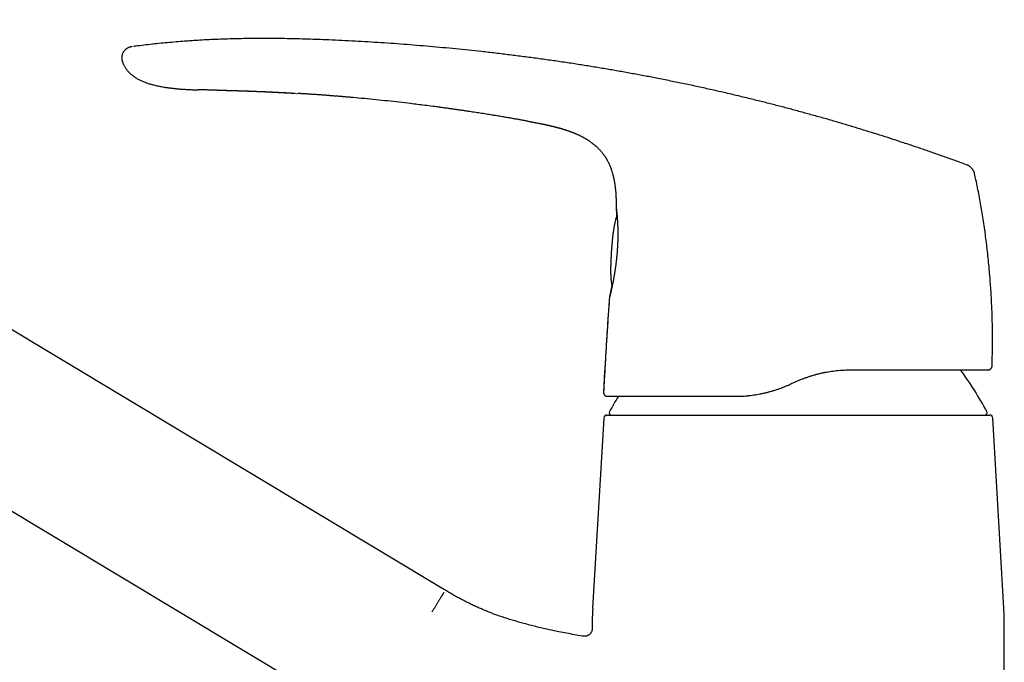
# Model space of a CAD drawing. Header units: millimetres. Extents: x 8 to 763, y 12 to 560.
# Tile 3 of 24: x 154 to 281, y 460 to 542. Entities that reach past the tile are written whole.
import ezdxf

# ---------------------------------------------------------------- set-up
doc = ezdxf.new("R2010")
doc.units = ezdxf.units.MM

msp = doc.modelspace()

# ---------------------------------------------------------------- linework, layer by layer
at = {"color": 7, "linetype": 'Continuous', "lineweight": 30}
for p, q in [((208.89, 468.94), (86.84, 542.28)), ((167.49, 536.78), (167.49, 536.78)), ((219.53, 529.23), (219.51, 529.23)), ((76.54, 525.14), (227.39, 434.49)), ((276.11, 523.58), (276.11, 523.58)), ((277.06, 522.5), (277.06, 522.5)), ((230.96, 518.04), (230.96, 518.03)), ((279.29, 497.7), (279.29, 497.7)), ((229.48, 497.02), (229.34, 494.35)), ((278.8, 497.22), (278.81, 497.22)), ((253.44, 495.41), (253.9, 495.63)), ((229.36, 491.03), (227.94, 466.56)), ((280.81, 466.56), (279.4, 491.03)), ((227.88, 464.26), (227.88, 463.94)), ((227.88, 463.94), (227.88, 463.94)), ((280.88, 427.31), (280.88, 464.26)), ((226.72, 462.95), (226.71, 462.95)), ((226.71, 462.95), (226.72, 462.95))]:
    msp.add_line(p, q, dxfattribs=at)
at = {"color": 7, "linetype": 'Continuous', "lineweight": 30, "flags": 128}
msp.add_lwpolyline([(179.66, 533.21), (179.65, 533.21), (179.48, 533.22), (179.31, 533.22), (179.14, 533.22), (178.98, 533.23), (178.8, 533.23), (178.62, 533.23), (178.46, 533.23), (178.3, 533.24), (178.16, 533.24), (178.02, 533.24), (177.89, 533.24), (177.78, 533.24), (177.67, 533.25), (177.58, 533.25), (177.5, 533.25), (177.42, 533.25), (177.36, 533.25), (177.31, 533.25), (177.27, 533.25), (177.25, 533.25), (177.23, 533.25), (177.23, 533.25), (177.23, 533.25), (177.23, 533.25), (177.23, 533.25), (177.23, 533.25), (177.22, 533.25), (177.22, 533.25), (177.22, 533.25), (177.22, 533.25), (177.22, 533.25), (177.22, 533.25), (177.22, 533.25), (177.22, 533.25), (177.22, 533.25), (177.22, 533.25), (177.22, 533.25), (177.22, 533.25), (177.22, 533.25), (177.22, 533.25), (177.22, 533.25)], dxfattribs=at)
at = {"color": 7, "linetype": 'Continuous', "lineweight": 30}
for centre, radius, start, end in [((234.74, 467.92), 50, 28.6049, 35.8798), ((229.84, 494.32), 0.5, 176.8654, 269.999), ((274.01, 467.92), 50, 148.7959, 151.3951), ((229.76, 491.01), 0.4, 90, 176.6981), ((230.38, 491.71), 0.3, 151.3951, 270), ((278.38, 491.71), 0.3, 270, 28.6049), ((279, 491.01), 0.4, 3.3019, 90), ((267.88, 464.26), 40, 176.6981, 180), ((240.88, 464.26), 40, 0, 3.3019)]:
    msp.add_arc(centre, radius, start, end, dxfattribs=at)
for points, knots in [([(176.44, 539.57), (176.21, 539.55), (175.61, 539.51), (174.64, 539.44), (173.53, 539.34), (172.43, 539.24), (171.33, 539.13), (170.23, 539), (169.42, 538.9), (168.97, 538.84), (168.89, 538.83)], [0, 0, 0, 0, 0.0927414, 0.2388203, 0.3847235, 0.5304888, 0.6761539, 0.821756, 0.9673325, 1, 1, 1, 1]), ([(186.08, 539.86), (185.76, 539.86), (185.05, 539.86), (183.94, 539.85), (182.76, 539.84), (181.58, 539.81), (180.39, 539.77), (179.21, 539.73), (178.03, 539.67), (177.11, 539.62), (176.58, 539.58), (176.44, 539.57)], [0, 0, 0, 0, 0.098183, 0.221124, 0.344032, 0.466903, 0.589736, 0.712527, 0.835278, 0.957988, 1, 1, 1, 1]), ([(276.11, 523.58), (275.83, 523.68), (275.07, 523.96), (273.82, 524.41), (272.36, 524.93), (270.9, 525.44), (269.43, 525.94), (267.99, 526.42), (266.58, 526.88), (265.2, 527.33), (263.82, 527.76), (262.43, 528.19), (260.99, 528.62), (259.5, 529.07), (257.95, 529.52), (256.4, 529.95), (254.85, 530.38), (253.3, 530.8), (251.74, 531.21), (250.19, 531.61), (248.56, 532.01), (246.86, 532.43), (245.08, 532.85), (243.29, 533.25), (241.51, 533.65), (239.72, 534.03), (237.94, 534.39), (236.2, 534.74), (234.51, 535.07), (232.87, 535.37), (231.22, 535.67), (229.58, 535.95), (227.93, 536.22), (226.23, 536.5), (224.48, 536.77), (222.68, 537.03), (220.88, 537.28), (219.07, 537.52), (217.26, 537.75), (215.45, 537.97), (213.69, 538.17), (211.98, 538.36), (210.32, 538.52), (208.65, 538.68), (206.99, 538.83), (205.32, 538.97), (203.65, 539.1), (201.98, 539.23), (200.31, 539.34), (198.63, 539.44), (196.96, 539.54), (195.28, 539.62), (193.72, 539.69), (192.28, 539.74), (190.96, 539.78), (189.64, 539.82), (188.32, 539.84), (187.13, 539.86), (186.38, 539.86), (186.08, 539.86)], [0, 0, 0, 0, 0.009553, 0.02646, 0.04334, 0.060195, 0.077024, 0.093829, 0.109652, 0.125456, 0.14124, 0.157006, 0.172754, 0.19031, 0.207846, 0.225362, 0.242861, 0.260342, 0.277807, 0.295257, 0.312693, 0.332603, 0.352497, 0.372377, 0.392243, 0.412098, 0.431943, 0.451778, 0.469954, 0.488124, 0.50629, 0.524452, 0.542612, 0.560769, 0.580576, 0.600383, 0.620192, 0.640002, 0.659816, 0.679634, 0.699457, 0.717634, 0.735817, 0.754007, 0.772205, 0.790411, 0.808626, 0.826853, 0.845092, 0.863342, 0.881603, 0.899873, 0.918149, 0.932512, 0.946877, 0.961241, 0.975605, 0.989967, 1, 1, 1, 1]), ([(168.69, 538.81), (168.67, 538.8), (168.61, 538.79), (168.51, 538.78), (168.41, 538.75), (168.31, 538.72), (168.2, 538.67), (168.1, 538.62), (168, 538.55), (167.9, 538.48), (167.81, 538.39), (167.72, 538.3), (167.64, 538.2), (167.58, 538.1), (167.52, 538), (167.47, 537.89), (167.43, 537.78), (167.4, 537.67), (167.38, 537.55), (167.37, 537.44), (167.37, 537.33), (167.37, 537.22), (167.39, 537.1), (167.42, 536.99), (167.45, 536.89), (167.48, 536.82), (167.49, 536.78)], [0, 0, 0, 0, 0.029572, 0.065986, 0.103846, 0.143544, 0.185181, 0.228592, 0.273389, 0.319038, 0.364956, 0.410606, 0.455603, 0.499796, 0.543309, 0.586339, 0.628965, 0.671169, 0.712909, 0.754224, 0.79524, 0.83615, 0.877299, 0.919159, 0.962264, 1, 1, 1, 1]), ([(168.69, 538.81), (168.69, 538.81), (168.69, 538.81), (168.69, 538.81), (168.69, 538.81)], [0, 0, 0, 0, 0.399091, 1, 1, 1, 1]), ([(167.49, 536.78), (167.5, 536.77), (167.52, 536.71), (167.57, 536.59), (167.64, 536.44), (167.72, 536.29), (167.81, 536.15), (167.9, 536), (168.01, 535.86), (168.11, 535.73), (168.21, 535.61), (168.31, 535.51), (168.41, 535.41), (168.5, 535.33), (168.59, 535.25), (168.67, 535.18), (168.75, 535.11), (168.84, 535.04), (168.95, 534.96), (169.07, 534.88), (169.22, 534.78), (169.38, 534.69), (169.56, 534.59), (169.75, 534.49), (169.95, 534.4), (170.16, 534.31), (170.37, 534.23), (170.58, 534.15), (170.8, 534.08), (171.01, 534.01), (171.23, 533.95), (171.48, 533.89), (171.75, 533.82), (172.05, 533.75), (172.35, 533.69), (172.64, 533.64), (172.89, 533.59), (173.09, 533.56), (173.25, 533.54), (173.41, 533.52), (173.56, 533.5), (173.72, 533.48), (173.89, 533.46), (174.07, 533.44), (174.26, 533.42), (174.46, 533.4), (174.68, 533.38), (174.9, 533.36), (175.13, 533.34), (175.38, 533.33), (175.63, 533.31), (175.88, 533.3), (176.13, 533.29), (176.39, 533.27), (176.66, 533.27), (176.94, 533.26), (177.13, 533.25), (177.23, 533.25)], [0, 0, 0, 0, 0.00318, 0.019303, 0.034877, 0.049914, 0.064423, 0.08114, 0.097102, 0.112307, 0.12675, 0.140425, 0.152491, 0.163878, 0.174584, 0.184605, 0.193939, 0.202637, 0.216279, 0.230207, 0.244427, 0.262961, 0.281995, 0.30154, 0.321603, 0.342185, 0.363282, 0.383634, 0.404419, 0.42544, 0.446209, 0.466704, 0.495459, 0.523688, 0.551402, 0.578607, 0.605308, 0.620073, 0.63468, 0.649127, 0.663416, 0.677986, 0.693536, 0.710075, 0.727603, 0.74612, 0.765624, 0.786115, 0.80759, 0.830048, 0.853488, 0.875838, 0.899015, 0.923019, 0.947851, 0.973511, 1, 1, 1, 1]), ([(176.94, 533.26), (176.95, 533.26), (177.04, 533.25), (177.14, 533.25), (177.23, 533.25)], [0, 0, 0, 0, 0.074072, 1, 1, 1, 1]), ([(179.66, 533.21), (179.67, 533.21), (179.69, 533.21), (179.72, 533.21), (179.76, 533.21), (179.79, 533.21), (179.81, 533.21), (179.84, 533.21), (179.87, 533.21), (179.9, 533.21), (179.93, 533.21), (179.96, 533.21), (180, 533.21), (180.05, 533.2), (180.09, 533.2), (180.12, 533.2), (180.15, 533.2), (180.19, 533.2), (180.22, 533.2), (180.25, 533.2), (180.28, 533.2), (180.32, 533.2), (180.35, 533.2), (180.39, 533.2), (180.42, 533.2), (180.45, 533.2), (180.49, 533.2), (180.52, 533.19), (180.55, 533.19), (180.58, 533.19), (180.61, 533.19), (180.64, 533.19), (180.67, 533.19), (180.69, 533.19), (180.72, 533.19), (180.74, 533.19), (180.76, 533.19), (180.79, 533.19), (180.82, 533.19), (180.84, 533.19), (180.87, 533.19), (180.9, 533.18), (180.95, 533.18), (180.99, 533.18), (181.03, 533.18), (181.08, 533.18), (181.13, 533.18), (181.18, 533.18), (181.24, 533.18), (181.29, 533.17), (181.34, 533.17), (181.39, 533.17), (181.43, 533.17), (181.48, 533.17), (181.54, 533.17), (181.6, 533.17), (181.67, 533.16), (181.74, 533.16), (181.82, 533.16), (181.9, 533.16), (181.97, 533.16), (182.05, 533.15), (182.12, 533.15), (182.2, 533.15), (182.29, 533.15), (182.37, 533.14), (182.46, 533.14), (182.54, 533.14), (182.6, 533.14), (182.66, 533.13), (182.71, 533.13), (182.75, 533.13), (182.79, 533.13), (182.85, 533.13), (182.91, 533.13), (182.97, 533.12), (183.05, 533.12), (183.13, 533.12), (183.21, 533.12), (183.3, 533.11), (183.38, 533.11), (183.47, 533.11), (183.55, 533.1), (183.63, 533.1), (183.7, 533.1), (183.77, 533.1), (183.84, 533.09), (183.91, 533.09), (184, 533.09), (184.11, 533.08), (184.22, 533.08), (184.34, 533.07), (184.45, 533.07), (184.56, 533.07), (184.68, 533.06), (184.82, 533.06), (185, 533.05), (185.24, 533.04), (185.48, 533.03), (185.72, 533.02), (185.94, 533.01), (186.18, 533), (186.36, 532.99), (186.49, 532.98), (186.56, 532.98), (186.61, 532.98), (186.65, 532.98), (186.69, 532.97), (186.73, 532.97), (186.78, 532.97), (186.84, 532.97), (186.91, 532.96), (186.97, 532.96), (187.04, 532.96), (187.1, 532.95), (187.17, 532.95), (187.25, 532.95), (187.34, 532.94), (187.43, 532.94), (187.51, 532.93), (187.59, 532.93), (187.67, 532.92), (187.74, 532.92), (187.81, 532.92), (187.89, 532.91), (187.97, 532.91), (188.06, 532.9), (188.14, 532.9), (188.21, 532.9), (188.29, 532.89), (188.36, 532.89), (188.44, 532.88), (188.51, 532.88), (188.6, 532.87), (188.69, 532.87), (188.79, 532.86), (188.89, 532.86), (189, 532.85), (189.11, 532.85), (189.23, 532.84), (189.34, 532.83), (189.45, 532.83), (189.54, 532.82), (189.63, 532.82), (189.68, 532.81), (189.7, 532.81)], [0, 0, 0, 0, 0.003989, 0.008602, 0.012274, 0.015023, 0.018928, 0.022162, 0.025057, 0.02821, 0.031599, 0.035067, 0.040547, 0.045632, 0.050372, 0.0537, 0.057417, 0.06123, 0.064792, 0.068162, 0.071459, 0.07488, 0.079043, 0.08326, 0.086753, 0.089897, 0.093506, 0.097428, 0.100742, 0.103398, 0.106175, 0.109626, 0.112726, 0.115472, 0.117787, 0.119814, 0.122253, 0.12514, 0.128362, 0.131009, 0.132934, 0.13664, 0.142315, 0.146685, 0.150216, 0.15499, 0.160644, 0.165987, 0.170953, 0.176506, 0.182273, 0.186498, 0.190571, 0.195373, 0.200342, 0.207346, 0.213978, 0.221199, 0.229177, 0.236976, 0.244365, 0.25142, 0.258506, 0.266311, 0.274838, 0.283386, 0.2916, 0.299478, 0.306708, 0.311678, 0.316021, 0.319873, 0.324244, 0.329343, 0.33517, 0.341727, 0.348998, 0.356998, 0.365607, 0.373858, 0.381537, 0.390728, 0.398934, 0.406155, 0.412842, 0.419468, 0.426461, 0.433843, 0.441747, 0.452612, 0.464002, 0.475271, 0.486408, 0.497533, 0.508687, 0.519259, 0.539082, 0.56325, 0.588352, 0.608973, 0.633206, 0.654585, 0.679171, 0.686222, 0.692578, 0.698548, 0.702033, 0.705495, 0.709242, 0.713703, 0.71995, 0.726807, 0.733255, 0.739333, 0.74526, 0.751048, 0.760882, 0.769657, 0.777722, 0.785681, 0.79378, 0.801818, 0.807657, 0.814568, 0.822648, 0.831067, 0.839328, 0.846902, 0.854926, 0.862349, 0.869323, 0.87605, 0.883983, 0.89219, 0.901351, 0.911239, 0.920925, 0.93069, 0.94301, 0.954492, 0.96515, 0.975331, 0.985498, 0.993644, 1, 1, 1, 1]), ([(179.8, 533.21), (179.81, 533.21), (179.83, 533.21), (179.86, 533.21), (179.89, 533.21), (179.91, 533.21), (179.93, 533.21), (179.95, 533.21), (179.97, 533.21), (180, 533.21), (180.03, 533.21), (180.06, 533.21), (180.08, 533.21), (180.11, 533.21), (180.14, 533.2), (180.17, 533.2), (180.19, 533.2), (180.21, 533.2), (180.23, 533.2), (180.24, 533.2), (180.27, 533.2), (180.29, 533.2), (180.32, 533.2), (180.34, 533.2), (180.36, 533.2), (180.38, 533.2), (180.41, 533.2), (180.45, 533.2), (180.51, 533.2), (180.59, 533.19), (180.67, 533.19), (180.74, 533.19), (180.81, 533.19), (180.88, 533.19), (180.94, 533.19), (181, 533.18), (181.05, 533.18), (181.09, 533.18), (181.14, 533.18), (181.2, 533.18), (181.25, 533.18), (181.31, 533.18), (181.37, 533.17), (181.43, 533.17), (181.49, 533.17), (181.55, 533.17), (181.62, 533.17), (181.7, 533.17), (181.79, 533.16), (181.89, 533.16), (181.98, 533.16), (182.08, 533.15), (182.17, 533.15), (182.25, 533.15), (182.32, 533.15), (182.39, 533.14), (182.45, 533.14), (182.51, 533.14), (182.58, 533.14), (182.66, 533.14), (182.75, 533.13), (182.85, 533.13), (182.97, 533.13), (183.11, 533.12), (183.26, 533.12), (183.42, 533.11), (183.57, 533.11), (183.73, 533.1), (183.87, 533.09), (184, 533.09), (184.11, 533.09), (184.21, 533.08), (184.3, 533.08), (184.39, 533.08), (184.48, 533.07), (184.58, 533.07), (184.68, 533.06), (184.78, 533.06), (184.89, 533.06), (184.99, 533.05), (185.09, 533.05), (185.17, 533.04), (185.25, 533.04), (185.32, 533.04), (185.39, 533.04), (185.47, 533.03), (185.54, 533.03), (185.62, 533.03), (185.7, 533.02), (185.77, 533.02), (185.84, 533.02), (185.91, 533.01), (185.96, 533.01), (186.03, 533.01), (186.09, 533), (186.16, 533), (186.23, 533), (186.29, 533), (186.35, 532.99), (186.41, 532.99), (186.46, 532.99), (186.51, 532.99), (186.56, 532.98), (186.61, 532.98), (186.68, 532.98), (186.75, 532.97), (186.81, 532.97), (186.88, 532.97), (186.95, 532.96), (187.02, 532.96), (187.11, 532.96), (187.19, 532.95), (187.27, 532.95), (187.36, 532.94), (187.44, 532.94), (187.52, 532.94), (187.6, 532.93), (187.67, 532.93), (187.75, 532.92), (187.82, 532.92), (187.9, 532.92), (187.98, 532.91), (188.07, 532.91), (188.15, 532.9), (188.22, 532.9), (188.28, 532.9), (188.34, 532.89), (188.4, 532.89), (188.47, 532.89), (188.55, 532.88), (188.63, 532.88), (188.71, 532.87), (188.79, 532.87), (188.85, 532.87), (188.91, 532.86), (188.97, 532.86), (189.02, 532.86), (189.06, 532.85), (189.1, 532.85), (189.14, 532.85), (189.18, 532.85), (189.23, 532.84), (189.28, 532.84), (189.33, 532.84), (189.39, 532.83), (189.44, 532.83), (189.48, 532.83), (189.52, 532.83), (189.56, 532.82), (189.61, 532.82), (189.66, 532.82), (189.7, 532.82), (189.72, 532.81)], [0, 0, 0, 0, 0.004564, 0.008254, 0.01113, 0.013647, 0.015919, 0.017946, 0.02004, 0.022823, 0.026495, 0.030303, 0.033252, 0.035954, 0.039083, 0.04263, 0.045425, 0.047594, 0.049167, 0.05098, 0.053422, 0.056444, 0.059297, 0.061943, 0.064086, 0.066336, 0.069038, 0.072184, 0.080306, 0.089857, 0.097185, 0.104743, 0.112221, 0.11931, 0.127281, 0.132356, 0.136927, 0.141616, 0.147049, 0.152772, 0.158562, 0.163957, 0.169693, 0.175923, 0.182666, 0.189058, 0.194593, 0.203603, 0.212527, 0.221921, 0.231465, 0.242146, 0.249962, 0.257791, 0.265477, 0.27241, 0.278524, 0.283982, 0.28973, 0.298359, 0.307831, 0.317961, 0.328521, 0.342877, 0.35796, 0.373769, 0.389651, 0.404795, 0.419194, 0.432843, 0.44304, 0.45273, 0.461891, 0.470526, 0.479386, 0.489064, 0.499278, 0.509224, 0.519598, 0.530196, 0.540099, 0.549163, 0.555609, 0.562057, 0.569237, 0.577032, 0.585364, 0.592703, 0.600389, 0.6081, 0.614976, 0.620971, 0.626446, 0.63271, 0.638949, 0.645838, 0.653388, 0.65921, 0.665304, 0.671078, 0.676086, 0.680469, 0.685321, 0.690866, 0.69745, 0.704334, 0.711274, 0.717564, 0.723179, 0.731674, 0.740492, 0.748372, 0.756192, 0.764636, 0.774011, 0.781112, 0.788494, 0.796125, 0.803882, 0.811294, 0.817827, 0.826887, 0.835757, 0.844447, 0.85022, 0.856089, 0.862185, 0.868581, 0.875388, 0.882961, 0.89132, 0.899869, 0.907257, 0.913866, 0.919605, 0.924892, 0.93017, 0.934312, 0.938357, 0.942218, 0.946034, 0.950502, 0.955719, 0.961459, 0.966817, 0.971694, 0.976276, 0.980032, 0.983948, 0.988307, 0.993653, 1, 1, 1, 1]), ([(189.84, 532.8), (189.85, 532.8), (189.89, 532.8), (189.93, 532.8), (189.96, 532.8), (189.96, 532.8)], [0, 0, 0, 0, 0.26619, 0.844733, 1, 1, 1, 1]), ([(219.51, 529.23), (219.46, 529.24), (219.35, 529.26), (219.17, 529.29), (218.98, 529.33), (218.78, 529.36), (218.57, 529.4), (218.35, 529.44), (218.12, 529.48), (217.87, 529.52), (217.61, 529.57), (217.34, 529.61), (217.06, 529.66), (216.76, 529.71), (216.45, 529.77), (216.13, 529.82), (215.8, 529.88), (215.46, 529.93), (215.12, 529.99), (214.78, 530.04), (214.42, 530.1), (214.05, 530.16), (213.68, 530.22), (213.29, 530.28), (212.9, 530.34), (212.5, 530.4), (212.09, 530.46), (211.66, 530.53), (211.22, 530.59), (210.76, 530.66), (210.3, 530.72), (209.82, 530.79), (209.34, 530.86), (208.9, 530.92), (208.56, 530.97), (208.39, 530.99), (208.33, 531), (208.31, 531), (208.29, 531), (208.28, 531), (208.16, 531.02), (207.86, 531.06), (207.22, 531.15), (206.38, 531.25), (205.43, 531.37), (204.33, 531.51), (203.04, 531.66), (201.55, 531.82), (200.07, 531.98), (198.58, 532.12), (197.42, 532.23), (196.59, 532.3), (196.08, 532.35), (195.58, 532.39), (195.07, 532.43), (194.57, 532.47), (194.08, 532.51), (193.6, 532.55), (193.13, 532.58), (192.67, 532.62), (192.2, 532.65), (191.72, 532.68), (191.24, 532.71), (190.88, 532.74), (190.63, 532.75), (190.48, 532.76), (190.34, 532.77), (190.21, 532.78), (190.12, 532.79), (190.08, 532.79)], [0, 0, 0, 0, 0.00564, 0.011689, 0.018148, 0.025017, 0.032295, 0.039841, 0.047783, 0.056119, 0.064851, 0.074168, 0.083896, 0.094035, 0.104586, 0.115548, 0.126921, 0.138706, 0.150143, 0.161942, 0.174104, 0.186628, 0.199515, 0.212524, 0.225883, 0.239591, 0.25365, 0.268355, 0.283425, 0.298858, 0.314655, 0.330817, 0.347343, 0.364232, 0.376071, 0.381334, 0.381931, 0.382468, 0.383005, 0.383542, 0.384079, 0.394974, 0.414431, 0.449174, 0.480194, 0.511215, 0.561573, 0.611931, 0.662289, 0.712647, 0.763005, 0.780096, 0.797187, 0.814279, 0.83137, 0.848461, 0.865127, 0.881484, 0.896823, 0.912491, 0.92849, 0.944818, 0.960978, 0.976645, 0.981558, 0.986471, 0.991384, 0.996297, 1, 1, 1, 1]), ([(219.53, 529.23), (219.57, 529.22), (219.69, 529.2), (219.88, 529.17), (220.11, 529.12), (220.33, 529.08), (220.53, 529.05), (220.73, 529.01), (220.91, 528.97), (221.09, 528.94), (221.25, 528.91), (221.41, 528.87), (221.55, 528.84), (221.69, 528.82), (221.81, 528.79), (221.93, 528.76), (222.03, 528.74), (222.13, 528.72), (222.21, 528.7), (222.28, 528.69), (222.34, 528.67), (222.39, 528.66), (222.43, 528.65), (222.46, 528.64), (222.48, 528.64), (222.49, 528.64), (222.49, 528.64), (222.49, 528.64), (222.49, 528.64), (222.5, 528.64), (222.5, 528.64), (222.51, 528.63), (222.52, 528.63), (222.54, 528.63), (222.56, 528.62), (222.58, 528.62), (222.61, 528.61), (222.64, 528.6), (222.68, 528.6), (222.73, 528.58), (222.77, 528.57), (222.82, 528.56), (222.87, 528.55), (222.91, 528.54), (222.94, 528.53), (222.97, 528.53), (222.98, 528.52), (222.99, 528.52), (222.99, 528.52), (222.98, 528.52), (222.98, 528.52), (222.99, 528.52), (223, 528.52), (223.02, 528.51), (223.04, 528.51), (223.07, 528.5), (223.1, 528.49), (223.14, 528.48), (223.18, 528.47), (223.23, 528.46), (223.28, 528.45), (223.32, 528.43), (223.36, 528.42), (223.39, 528.42), (223.42, 528.41), (223.45, 528.4), (223.47, 528.39), (223.49, 528.39), (223.5, 528.39), (223.51, 528.38), (223.53, 528.38), (223.55, 528.37), (223.59, 528.36), (223.63, 528.35), (223.69, 528.34), (223.76, 528.32), (223.85, 528.29), (223.94, 528.26), (224.05, 528.23), (224.14, 528.2), (224.22, 528.18), (224.28, 528.16), (224.34, 528.14), (224.4, 528.12), (224.44, 528.11), (224.48, 528.09), (224.52, 528.08), (224.55, 528.07), (224.57, 528.06), (224.61, 528.05), (224.64, 528.04), (224.69, 528.03), (224.73, 528.01), (224.78, 527.99), (224.83, 527.98), (224.89, 527.95), (224.98, 527.92), (225.08, 527.89), (225.16, 527.86), (225.22, 527.83), (225.26, 527.82), (225.3, 527.81), (225.33, 527.79), (225.36, 527.78), (225.39, 527.77), (225.43, 527.75), (225.47, 527.74), (225.53, 527.71), (225.59, 527.69), (225.65, 527.66), (225.74, 527.63), (225.85, 527.58), (225.99, 527.52), (226.11, 527.46), (226.23, 527.41), (226.34, 527.35), (226.46, 527.29), (226.59, 527.22), (226.7, 527.17), (226.78, 527.12), (226.82, 527.1), (226.86, 527.08), (226.9, 527.06), (226.94, 527.03), (226.99, 527), (227.04, 526.97), (227.11, 526.93), (227.18, 526.89), (227.26, 526.84), (227.34, 526.79), (227.44, 526.72), (227.54, 526.65), (227.66, 526.58), (227.77, 526.49), (227.92, 526.38), (228.09, 526.24), (228.28, 526.08), (228.46, 525.92), (228.63, 525.76), (228.78, 525.6), (228.93, 525.44), (229.07, 525.27), (229.21, 525.1), (229.35, 524.91), (229.49, 524.72), (229.62, 524.51), (229.75, 524.3), (229.86, 524.09), (229.96, 523.89), (230.05, 523.7), (230.14, 523.5), (230.22, 523.3), (230.3, 523.1), (230.37, 522.91), (230.42, 522.72), (230.47, 522.56), (230.52, 522.41), (230.55, 522.29), (230.58, 522.16), (230.61, 522.05), (230.63, 521.93), (230.66, 521.82), (230.68, 521.7), (230.71, 521.57), (230.74, 521.42), (230.76, 521.26), (230.79, 521.09), (230.81, 520.91), (230.84, 520.7), (230.87, 520.48), (230.89, 520.23), (230.91, 520.03), (230.92, 519.87), (230.92, 519.74), (230.93, 519.61), (230.94, 519.48), (230.94, 519.36), (230.95, 519.22), (230.95, 519.08), (230.96, 518.93), (230.96, 518.76), (230.96, 518.58), (230.96, 518.38), (230.96, 518.21), (230.96, 518.11), (230.96, 518.07)], [0, 0, 0, 0, 0.006532, 0.019739, 0.032406, 0.044529, 0.056107, 0.066945, 0.077249, 0.087016, 0.096242, 0.105093, 0.11337, 0.121068, 0.128182, 0.134707, 0.14064, 0.145975, 0.150683, 0.154794, 0.158304, 0.161211, 0.163513, 0.165207, 0.166294, 0.166609, 0.166772, 0.16679, 0.166809, 0.166861, 0.167038, 0.167708, 0.168811, 0.170352, 0.172334, 0.174758, 0.177627, 0.180945, 0.185199, 0.190025, 0.195203, 0.200349, 0.208374, 0.216355, 0.222394, 0.22844, 0.234509, 0.240613, 0.246765, 0.252907, 0.257198, 0.261172, 0.264853, 0.268266, 0.271444, 0.274424, 0.277253, 0.279985, 0.282677, 0.285425, 0.288375, 0.291543, 0.293035, 0.294573, 0.296157, 0.297766, 0.299103, 0.300063, 0.300672, 0.30117, 0.301772, 0.30353, 0.305835, 0.308691, 0.312101, 0.317284, 0.322803, 0.328672, 0.334909, 0.341526, 0.344919, 0.348408, 0.351836, 0.354893, 0.35757, 0.359864, 0.361775, 0.363302, 0.36471, 0.366549, 0.368826, 0.371339, 0.373909, 0.376536, 0.379222, 0.381967, 0.3879, 0.393693, 0.399127, 0.401345, 0.403498, 0.40557, 0.407459, 0.409147, 0.410655, 0.412423, 0.414864, 0.417826, 0.421259, 0.424711, 0.428077, 0.435831, 0.443078, 0.449816, 0.456063, 0.462117, 0.468092, 0.475857, 0.483483, 0.486373, 0.488871, 0.490942, 0.492586, 0.494994, 0.497825, 0.501078, 0.504715, 0.508733, 0.513134, 0.517916, 0.523619, 0.529786, 0.536418, 0.543516, 0.551073, 0.563397, 0.575355, 0.586949, 0.598178, 0.609047, 0.619556, 0.629707, 0.6411, 0.652368, 0.663851, 0.675547, 0.687453, 0.699571, 0.709912, 0.720402, 0.731037, 0.741708, 0.751971, 0.761781, 0.771143, 0.780063, 0.786763, 0.793196, 0.799364, 0.805269, 0.810915, 0.816524, 0.82245, 0.828703, 0.836238, 0.844207, 0.852616, 0.861469, 0.870766, 0.882946, 0.894665, 0.905931, 0.912479, 0.918872, 0.925112, 0.931203, 0.937325, 0.943799, 0.950752, 0.958183, 0.966095, 0.97518, 0.984828, 0.995039, 1, 1, 1, 1]), ([(277.06, 522.5), (277.05, 522.51), (277.05, 522.53), (277.04, 522.57), (277.02, 522.62), (277.01, 522.67), (276.98, 522.72), (276.95, 522.78), (276.91, 522.85), (276.87, 522.92), (276.82, 523), (276.76, 523.07), (276.7, 523.15), (276.63, 523.23), (276.55, 523.3), (276.49, 523.36), (276.43, 523.4), (276.38, 523.44), (276.32, 523.48), (276.27, 523.51), (276.23, 523.53), (276.18, 523.55), (276.14, 523.57), (276.12, 523.58), (276.11, 523.58)], [0, 0, 0, 0, 0.022732, 0.051725, 0.082692, 0.116335, 0.153081, 0.193082, 0.245012, 0.300289, 0.357675, 0.415995, 0.474495, 0.547642, 0.620437, 0.668286, 0.715281, 0.761185, 0.805677, 0.848552, 0.889791, 0.92958, 0.968287, 1, 1, 1, 1]), ([(279.3, 497.7), (279.3, 497.84), (279.32, 498.35), (279.34, 499.14), (279.35, 500.08), (279.36, 500.94), (279.36, 501.81), (279.35, 502.73), (279.33, 503.7), (279.3, 504.72), (279.25, 505.75), (279.2, 506.78), (279.14, 507.8), (279.06, 508.86), (278.97, 509.94), (278.87, 511.06), (278.75, 512.17), (278.62, 513.29), (278.48, 514.4), (278.33, 515.51), (278.17, 516.58), (278, 517.63), (277.82, 518.64), (277.64, 519.65), (277.44, 520.65), (277.25, 521.6), (277.12, 522.22), (277.06, 522.5)], [0, 0, 0, 0, 0.016763, 0.060768, 0.095344, 0.129922, 0.1645, 0.199079, 0.240243, 0.281408, 0.322571, 0.363733, 0.404892, 0.446049, 0.490943, 0.535833, 0.580718, 0.625596, 0.670467, 0.715331, 0.760187, 0.801296, 0.842397, 0.88349, 0.924572, 0.965644, 1, 1, 1, 1]), ([(230.96, 518.05), (230.96, 518.05), (230.96, 518.04), (230.96, 518.01), (230.96, 517.98), (230.96, 517.95), (230.96, 517.92), (230.97, 517.88), (230.97, 517.84), (230.97, 517.79), (230.98, 517.73), (230.98, 517.66), (230.99, 517.59), (230.99, 517.52), (231, 517.45), (231, 517.39), (231.01, 517.33), (231.01, 517.27), (231.01, 517.2), (231.02, 517.14), (231.02, 517.07), (231.03, 517.02), (231.03, 516.99), (231.03, 516.98)], [0, 0, 0, 0, 0.032461, 0.091511, 0.146965, 0.198882, 0.24733, 0.294301, 0.341157, 0.405402, 0.469453, 0.53332, 0.596936, 0.648866, 0.697996, 0.744329, 0.787867, 0.828614, 0.867012, 0.904982, 0.945662, 0.989056, 1, 1, 1, 1]), ([(230.97, 517.98), (230.97, 517.98), (230.97, 517.98), (230.97, 517.98), (230.97, 517.98), (230.97, 517.97), (230.97, 517.96), (230.98, 517.95), (230.98, 517.94), (230.98, 517.93), (230.98, 517.91), (230.98, 517.9), (230.99, 517.88), (230.99, 517.86), (230.99, 517.83), (231, 517.79), (231.01, 517.74), (231.01, 517.68), (231.02, 517.62), (231.03, 517.55), (231.04, 517.47), (231.05, 517.37), (231.06, 517.25), (231.07, 517.14), (231.08, 517.04), (231.08, 516.95), (231.09, 516.86), (231.1, 516.78), (231.1, 516.71), (231.11, 516.65), (231.11, 516.61), (231.11, 516.56), (231.12, 516.5), (231.12, 516.43), (231.13, 516.36), (231.13, 516.27), (231.14, 516.19), (231.14, 516.09), (231.15, 515.99), (231.15, 515.88), (231.16, 515.77), (231.16, 515.64), (231.17, 515.51), (231.17, 515.36), (231.17, 515.22), (231.17, 515.07), (231.17, 514.93), (231.18, 514.77), (231.17, 514.61), (231.17, 514.44), (231.17, 514.27), (231.17, 514.09), (231.16, 513.91), (231.16, 513.72), (231.15, 513.53), (231.14, 513.4), (231.14, 513.33)], [0, 0, 0, 0, 0.004494, 0.011821, 0.019108, 0.026355, 0.037663, 0.048594, 0.058775, 0.071392, 0.082621, 0.092462, 0.101837, 0.111492, 0.131275, 0.152106, 0.174264, 0.197367, 0.221416, 0.246183, 0.270844, 0.302858, 0.334556, 0.365928, 0.388847, 0.410228, 0.430071, 0.448377, 0.465146, 0.47371, 0.482332, 0.492298, 0.503664, 0.517068, 0.532002, 0.548464, 0.563984, 0.580651, 0.598465, 0.617424, 0.637531, 0.658395, 0.680368, 0.703453, 0.727652, 0.749063, 0.771282, 0.794315, 0.818165, 0.842837, 0.86834, 0.893151, 0.918713, 0.945036, 0.972127, 1, 1, 1, 1]), ([(231.07, 517.08), (231.07, 517.08), (231.06, 517.06), (231.04, 517), (231, 516.92), (230.97, 516.83), (230.94, 516.73), (230.9, 516.62), (230.87, 516.5), (230.84, 516.37), (230.8, 516.22), (230.77, 516.07), (230.74, 515.9), (230.7, 515.72), (230.67, 515.52), (230.63, 515.31), (230.6, 515.08), (230.57, 514.84), (230.54, 514.6), (230.51, 514.37), (230.49, 514.17), (230.47, 513.98), (230.45, 513.81), (230.44, 513.66), (230.43, 513.53), (230.41, 513.41), (230.41, 513.31), (230.4, 513.21), (230.39, 513.12), (230.38, 513.04), (230.38, 512.97), (230.37, 512.91), (230.37, 512.84), (230.36, 512.78), (230.36, 512.72), (230.35, 512.66), (230.35, 512.63), (230.35, 512.61), (230.35, 512.6), (230.35, 512.58), (230.35, 512.58), (230.35, 512.57)], [0, 0, 0, 0, 0.00085, 0.018787, 0.0383, 0.059517, 0.082575, 0.107614, 0.134784, 0.164238, 0.19614, 0.230657, 0.267961, 0.308226, 0.351613, 0.398254, 0.448198, 0.501293, 0.556948, 0.605921, 0.651032, 0.691615, 0.7278, 0.760019, 0.78876, 0.814486, 0.837603, 0.85847, 0.877392, 0.894643, 0.91047, 0.925118, 0.93887, 0.952183, 0.967055, 0.983447, 0.988899, 0.992379, 0.995063, 0.998132, 1, 1, 1, 1]), ([(231.14, 513.33), (231.14, 513.31), (231.14, 513.26), (231.13, 513.19), (231.13, 513.11), (231.12, 513.02), (231.12, 512.92), (231.11, 512.81), (231.1, 512.74), (231.1, 512.7)], [0, 0, 0, 0, 0.093997, 0.209867, 0.341259, 0.488101, 0.650337, 0.82793, 1, 1, 1, 1]), ([(231.14, 513.33), (231.14, 513.33), (231.14, 513.33), (231.14, 513.33), (231.14, 513.33)], [0, 0, 0, 0, 0.900971, 1, 1, 1, 1]), ([(231.1, 512.7), (231.1, 512.65), (231.09, 512.53), (231.08, 512.33), (231.06, 512.13), (231.04, 511.93), (231.02, 511.74), (231, 511.55), (230.99, 511.38), (230.97, 511.21), (230.95, 511.03), (230.92, 510.84), (230.9, 510.65), (230.88, 510.47), (230.85, 510.31), (230.83, 510.15), (230.81, 510.01), (230.79, 509.86), (230.76, 509.71), (230.74, 509.54), (230.71, 509.38), (230.68, 509.22), (230.65, 509.06), (230.62, 508.9), (230.6, 508.74), (230.57, 508.59), (230.54, 508.44), (230.51, 508.3), (230.48, 508.16), (230.45, 508.02), (230.43, 507.9), (230.4, 507.79), (230.38, 507.68), (230.36, 507.59), (230.34, 507.5), (230.32, 507.42), (230.3, 507.34), (230.28, 507.27), (230.27, 507.2), (230.25, 507.14), (230.24, 507.09), (230.23, 507.05), (230.22, 507.01), (230.21, 506.96), (230.2, 506.92), (230.19, 506.88), (230.18, 506.84), (230.17, 506.8), (230.16, 506.77), (230.15, 506.73), (230.14, 506.7), (230.14, 506.68), (230.13, 506.67), (230.13, 506.66), (230.13, 506.65), (230.13, 506.65), (230.13, 506.65), (230.13, 506.65), (230.13, 506.65)], [0, 0, 0, 0, 0.018119, 0.042621, 0.066414, 0.089498, 0.111875, 0.133164, 0.153769, 0.173691, 0.192927, 0.216886, 0.239687, 0.26133, 0.281814, 0.30114, 0.319307, 0.336317, 0.357144, 0.378166, 0.399651, 0.4216, 0.444013, 0.466891, 0.488889, 0.511306, 0.534146, 0.557416, 0.581119, 0.603041, 0.624874, 0.64586, 0.665983, 0.685238, 0.703623, 0.721137, 0.739392, 0.756589, 0.772727, 0.787805, 0.801833, 0.813434, 0.826376, 0.840659, 0.856281, 0.869494, 0.883533, 0.898398, 0.914025, 0.931263, 0.947423, 0.962506, 0.976514, 0.980948, 0.985778, 0.991354, 0.997677, 1, 1, 1, 1]), ([(230.35, 512.57), (230.35, 512.57), (230.35, 512.56), (230.35, 512.54), (230.34, 512.53), (230.34, 512.51), (230.34, 512.48), (230.34, 512.44), (230.33, 512.39), (230.33, 512.33), (230.33, 512.26), (230.32, 512.2), (230.32, 512.13), (230.32, 512.06), (230.31, 511.98), (230.31, 511.89), (230.3, 511.79), (230.3, 511.69), (230.29, 511.57), (230.28, 511.44), (230.28, 511.29), (230.27, 511.13), (230.26, 510.95), (230.26, 510.75), (230.25, 510.53), (230.25, 510.3), (230.25, 510.07), (230.25, 509.83), (230.25, 509.61), (230.26, 509.4), (230.27, 509.21), (230.28, 509.03), (230.29, 508.87), (230.31, 508.72), (230.33, 508.58), (230.34, 508.45), (230.36, 508.33), (230.38, 508.23), (230.41, 508.13), (230.42, 508.05), (230.44, 508), (230.44, 507.99)], [0, 0, 0, 0, 0.004537, 0.006449, 0.009953, 0.014135, 0.019834, 0.028459, 0.04241, 0.056513, 0.07002, 0.083964, 0.098821, 0.114851, 0.132275, 0.151317, 0.172219, 0.195255, 0.220732, 0.249001, 0.280451, 0.315488, 0.354485, 0.397652, 0.444796, 0.495018, 0.546639, 0.597194, 0.645333, 0.690465, 0.732423, 0.771249, 0.807075, 0.840067, 0.870402, 0.898259, 0.92381, 0.947222, 0.968656, 0.988263, 1, 1, 1, 1]), ([(231.11, 512.71), (231.1, 512.7), (231.1, 512.7), (231.1, 512.7), (231.1, 512.7), (231.1, 512.7)], [0, 0, 0, 0, 0.342281, 0.698983, 1, 1, 1, 1]), ([(230.41, 508.12), (230.41, 508.11), (230.4, 508.05), (230.37, 507.94), (230.34, 507.78), (230.32, 507.64), (230.29, 507.53), (230.28, 507.46), (230.27, 507.41), (230.26, 507.37), (230.26, 507.34), (230.25, 507.31), (230.25, 507.29), (230.24, 507.28), (230.24, 507.26), (230.24, 507.24), (230.23, 507.22), (230.23, 507.2), (230.22, 507.16), (230.21, 507.13), (230.21, 507.1), (230.2, 507.06), (230.19, 507.03), (230.18, 506.98), (230.17, 506.93), (230.16, 506.87), (230.15, 506.81), (230.14, 506.77), (230.13, 506.73), (230.12, 506.68), (230.11, 506.65), (230.11, 506.61), (230.1, 506.58), (230.1, 506.57), (230.1, 506.56)], [0, 0, 0, 0, 0.005487, 0.071628, 0.136637, 0.200496, 0.263193, 0.289411, 0.312816, 0.333388, 0.351126, 0.36603, 0.375751, 0.383723, 0.391438, 0.401113, 0.412766, 0.42872, 0.447322, 0.46841, 0.490476, 0.513153, 0.536441, 0.560341, 0.605744, 0.653205, 0.702729, 0.742143, 0.78332, 0.82633, 0.871209, 0.917998, 0.966739, 1, 1, 1, 1]), ([(230.1, 506.58), (230.06, 506.05), (229.97, 504.77), (229.83, 502.75), (229.69, 500.52), (229.56, 498.3), (229.45, 496.24), (229.37, 494.93), (229.34, 494.35)], [0, 0, 0, 0, 0.129935, 0.314512, 0.495794, 0.677077, 0.858358, 1, 1, 1, 1]), ([(230.1, 506.54), (230.04, 505.74), (229.92, 504.16), (229.77, 501.78), (229.62, 499.4), (229.53, 497.81), (229.48, 497.02)], [0, 0, 0, 0, 0.25, 0.5, 0.75, 1, 1, 1, 1]), ([(278.81, 497.22), (278.82, 497.22), (278.82, 497.22), (278.83, 497.22), (278.84, 497.22), (278.85, 497.22), (278.86, 497.22), (278.86, 497.22), (278.87, 497.23), (278.88, 497.23), (278.88, 497.23), (278.89, 497.23), (278.89, 497.23), (278.9, 497.23), (278.9, 497.23), (278.91, 497.23), (278.93, 497.24), (278.95, 497.24), (278.99, 497.26), (279.04, 497.28), (279.08, 497.31), (279.12, 497.34), (279.15, 497.36), (279.19, 497.4), (279.22, 497.45), (279.25, 497.5), (279.28, 497.56), (279.29, 497.63), (279.3, 497.68), (279.3, 497.7)], [0, 0, 0, 0, 0.087198, 0.165453, 0.234772, 0.295166, 0.346653, 0.382776, 0.412767, 0.436685, 0.450711, 0.461498, 0.469296, 0.472274, 0.474841, 0.48161, 0.495273, 0.51626, 0.541021, 0.590505, 0.639638, 0.667375, 0.700676, 0.739441, 0.783432, 0.832226, 0.885188, 0.941461, 1, 1, 1, 1]), ([(254.93, 496.07), (254.97, 496.08), (255.15, 496.15), (255.46, 496.26), (255.86, 496.4), (256.25, 496.52), (256.65, 496.63), (257.04, 496.73), (257.44, 496.83), (257.85, 496.91), (258.25, 496.98), (258.66, 497.05), (259.07, 497.1), (259.35, 497.13), (259.48, 497.14), (259.49, 497.15)], [0, 0, 0, 0, 0.031441, 0.120246, 0.208899, 0.295845, 0.38269, 0.469452, 0.556152, 0.644383, 0.732587, 0.820786, 0.909001, 0.997255, 1, 1, 1, 1]), ([(259.49, 497.15), (259.5, 497.15), (259.65, 497.16), (259.92, 497.18), (260.31, 497.2), (260.69, 497.22), (260.95, 497.22), (261.07, 497.22)], [0, 0, 0, 0, 0.026291, 0.271054, 0.51488, 0.757839, 1, 1, 1, 1]), ([(261.07, 497.22), (261.23, 497.22), (261.56, 497.22), (262.04, 497.22), (262.51, 497.22), (262.98, 497.22), (263.45, 497.22), (263.91, 497.22), (264.36, 497.22), (264.81, 497.22), (265.25, 497.22), (265.7, 497.22), (266.14, 497.22), (266.58, 497.22), (267.01, 497.22), (267.44, 497.22), (267.86, 497.22), (268.27, 497.22), (268.68, 497.22), (269.09, 497.22), (269.49, 497.22), (269.88, 497.22), (270.26, 497.22), (270.63, 497.22), (271, 497.22), (271.35, 497.22), (271.71, 497.22), (272.06, 497.22), (272.41, 497.22), (272.74, 497.22), (273.07, 497.22), (273.39, 497.22), (273.7, 497.22), (274.01, 497.22), (274.3, 497.22), (274.59, 497.22), (274.87, 497.22), (275.13, 497.22), (275.39, 497.22), (275.64, 497.22), (275.88, 497.22), (276.11, 497.22), (276.33, 497.22), (276.54, 497.22), (276.74, 497.22), (276.94, 497.22), (277.12, 497.22), (277.3, 497.22), (277.47, 497.22), (277.62, 497.22), (277.77, 497.22), (277.91, 497.22), (278.03, 497.22), (278.15, 497.22), (278.26, 497.22), (278.36, 497.22), (278.44, 497.22), (278.52, 497.22), (278.59, 497.22), (278.65, 497.22), (278.7, 497.22), (278.74, 497.22), (278.77, 497.22), (278.79, 497.22), (278.8, 497.22), (278.8, 497.22), (278.8, 497.22)], [0, 0, 0, 0, 0.015791, 0.031556, 0.0473, 0.06303, 0.078752, 0.094192, 0.109636, 0.125092, 0.140516, 0.156222, 0.171902, 0.187561, 0.203207, 0.218845, 0.234482, 0.250126, 0.265808, 0.281454, 0.29707, 0.312663, 0.328239, 0.343527, 0.358811, 0.374099, 0.389557, 0.405299, 0.421012, 0.436702, 0.452377, 0.468043, 0.483709, 0.49938, 0.515001, 0.530626, 0.546261, 0.561915, 0.577594, 0.593025, 0.608495, 0.62401, 0.639325, 0.654951, 0.670588, 0.686243, 0.701924, 0.717636, 0.733386, 0.749182, 0.764836, 0.780489, 0.796146, 0.811813, 0.827498, 0.842926, 0.858382, 0.873872, 0.889363, 0.905157, 0.920945, 0.936732, 0.952525, 0.96833, 0.984153, 1, 1, 1, 1]), ([(252.17, 494.89), (252.2, 494.89), (252.36, 494.95), (252.65, 495.07), (253.04, 495.23), (253.31, 495.35), (253.44, 495.41)], [0, 0, 0, 0, 0.060558, 0.371946, 0.685067, 1, 1, 1, 1]), ([(253.9, 495.63), (254.03, 495.69), (254.3, 495.81), (254.64, 495.96), (254.85, 496.04), (254.93, 496.07)], [0, 0, 0, 0, 0.394076, 0.785403, 1, 1, 1, 1]), ([(229.34, 494.35), (229.34, 494.33), (229.34, 494.28), (229.35, 494.22), (229.36, 494.17), (229.38, 494.12), (229.4, 494.07), (229.43, 494.04), (229.45, 494.01), (229.48, 493.97), (229.52, 493.93), (229.57, 493.9), (229.62, 493.87), (229.64, 493.86), (229.67, 493.85), (229.68, 493.85), (229.69, 493.84), (229.7, 493.84), (229.7, 493.84), (229.71, 493.84), (229.72, 493.83), (229.73, 493.83), (229.74, 493.83), (229.76, 493.83), (229.77, 493.83), (229.78, 493.82), (229.79, 493.82), (229.81, 493.82), (229.82, 493.82), (229.82, 493.82)], [0, 0, 0, 0, 0.053566, 0.104726, 0.152609, 0.196489, 0.235806, 0.270164, 0.299455, 0.327579, 0.385439, 0.444974, 0.474769, 0.499907, 0.519276, 0.533028, 0.541614, 0.545479, 0.549703, 0.559793, 0.572706, 0.594915, 0.623199, 0.657748, 0.707612, 0.766732, 0.835155, 0.912907, 1, 1, 1, 1]), ([(246.24, 493.82), (246.37, 493.82), (246.63, 493.82), (247.03, 493.84), (247.42, 493.86), (247.73, 493.88), (247.9, 493.9), (247.94, 493.91)], [0, 0, 0, 0, 0.232788, 0.465885, 0.699367, 0.933312, 1, 1, 1, 1]), ([(247.94, 493.91), (248.04, 493.92), (248.29, 493.94), (248.66, 493.99), (249.06, 494.06), (249.46, 494.13), (249.86, 494.21), (250.27, 494.3), (250.67, 494.41), (251.08, 494.52), (251.48, 494.64), (251.85, 494.77), (252.07, 494.85), (252.17, 494.89)], [0, 0, 0, 0, 0.076416, 0.170139, 0.263875, 0.357642, 0.451458, 0.547047, 0.642725, 0.738519, 0.834457, 0.930571, 1, 1, 1, 1]), ([(229.84, 493.82), (229.84, 493.82), (229.84, 493.82), (229.86, 493.82), (229.89, 493.82), (229.93, 493.82), (229.97, 493.82), (230.03, 493.82), (230.09, 493.82), (230.17, 493.82), (230.25, 493.82), (230.36, 493.82), (230.48, 493.82), (230.61, 493.82), (230.75, 493.82), (230.91, 493.82), (231.07, 493.82), (231.24, 493.82), (231.4, 493.82), (231.57, 493.82), (231.75, 493.82), (231.93, 493.82), (232.12, 493.82), (232.32, 493.82), (232.53, 493.82), (232.76, 493.82), (233.01, 493.82), (233.28, 493.82), (233.57, 493.82), (233.87, 493.82), (234.17, 493.82), (234.48, 493.82), (234.8, 493.82), (235.12, 493.82), (235.45, 493.82), (235.78, 493.82), (236.13, 493.82), (236.48, 493.82), (236.84, 493.82), (237.21, 493.82), (237.6, 493.82), (238, 493.82), (238.41, 493.82), (238.83, 493.82), (239.26, 493.82), (239.67, 493.82), (240.07, 493.82), (240.45, 493.82), (240.83, 493.82), (241.22, 493.82), (241.62, 493.82), (242.01, 493.82), (242.41, 493.82), (242.81, 493.82), (243.25, 493.82), (243.71, 493.82), (244.21, 493.82), (244.71, 493.82), (245.22, 493.82), (245.73, 493.82), (246.07, 493.82), (246.24, 493.82)], [0, 0, 0, 0, 0.0156984, 0.0313931, 0.0470908, 0.062798, 0.078521, 0.0939849, 0.1094766, 0.1250019, 0.140314, 0.158537, 0.1767711, 0.1950259, 0.213311, 0.2316359, 0.2500101, 0.2655948, 0.2811795, 0.29677, 0.3123718, 0.3279907, 0.3433526, 0.3587417, 0.3741633, 0.3895453, 0.4078484, 0.4261521, 0.4444651, 0.4627961, 0.4811538, 0.4995469, 0.5170714, 0.534579, 0.5520773, 0.5695739, 0.5870762, 0.604592, 0.6221289, 0.6396562, 0.6579872, 0.6762968, 0.6945938, 0.7128868, 0.7311846, 0.7494959, 0.7652338, 0.7809429, 0.7966288, 0.8122971, 0.8279533, 0.8433236, 0.858693, 0.8740668, 0.8895992, 0.9080552, 0.9264763, 0.9448719, 0.9632515, 0.9816243, 1, 1, 1, 1]), ([(229.76, 491.41), (229.76, 491.41), (229.76, 491.41), (229.78, 491.41), (229.81, 491.41), (229.86, 491.41), (229.91, 491.41), (229.96, 491.41), (230, 491.41), (230.04, 491.41), (230.09, 491.41), (230.15, 491.41), (230.21, 491.41), (230.29, 491.41), (230.38, 491.41), (230.49, 491.41), (230.61, 491.41), (230.73, 491.41), (230.84, 491.41), (230.94, 491.41), (231.01, 491.41), (231.08, 491.41), (231.16, 491.41), (231.24, 491.41), (231.32, 491.41), (231.4, 491.41), (231.52, 491.41), (231.69, 491.41), (231.92, 491.41), (232.15, 491.41), (232.4, 491.41), (232.61, 491.41), (232.8, 491.41), (232.95, 491.41), (233.11, 491.41), (233.27, 491.41), (233.43, 491.41), (233.6, 491.41), (233.8, 491.41), (234.03, 491.41), (234.3, 491.41), (234.58, 491.41), (234.87, 491.41), (235.16, 491.41), (235.48, 491.41), (235.82, 491.41), (236.19, 491.41), (236.57, 491.41), (236.95, 491.41), (237.31, 491.41), (237.65, 491.41), (238, 491.41), (238.36, 491.41), (238.72, 491.41), (239.06, 491.41), (239.38, 491.41), (239.68, 491.41), (239.98, 491.41), (240.29, 491.41), (240.59, 491.41), (240.96, 491.41), (241.37, 491.41), (241.85, 491.41), (242.33, 491.41), (242.82, 491.41), (243.27, 491.41), (243.68, 491.41), (244.05, 491.41), (244.35, 491.41), (244.57, 491.41), (244.72, 491.41), (244.87, 491.41), (245.02, 491.41), (245.17, 491.41), (245.42, 491.41), (245.78, 491.41), (246.25, 491.41), (246.72, 491.41), (247.2, 491.41), (247.68, 491.41), (248.12, 491.41), (248.54, 491.41), (248.92, 491.41), (249.3, 491.41), (249.69, 491.41), (250.06, 491.41), (250.47, 491.41), (250.92, 491.41), (251.41, 491.41), (251.9, 491.41), (252.4, 491.41), (252.89, 491.41), (253.39, 491.41), (253.88, 491.41), (254.21, 491.41), (254.38, 491.41)], [0, 0, 0, 0, 0.014636, 0.02925, 0.04385, 0.058442, 0.073036, 0.08123, 0.089428, 0.097631, 0.105842, 0.11406, 0.12263, 0.131337, 0.143512, 0.155676, 0.167831, 0.179984, 0.192137, 0.198107, 0.204079, 0.210053, 0.216031, 0.222011, 0.227996, 0.233985, 0.23998, 0.254419, 0.268832, 0.283229, 0.297615, 0.311998, 0.320072, 0.328149, 0.33623, 0.344316, 0.352409, 0.36051, 0.36862, 0.380912, 0.393185, 0.405443, 0.41769, 0.429932, 0.442172, 0.456603, 0.471047, 0.48551, 0.5, 0.512292, 0.524564, 0.536822, 0.54907, 0.561311, 0.573552, 0.583172, 0.592796, 0.602427, 0.612066, 0.621717, 0.63138, 0.645819, 0.660233, 0.674629, 0.689015, 0.703399, 0.713949, 0.724505, 0.735069, 0.739223, 0.743378, 0.747535, 0.751694, 0.755856, 0.760021, 0.772956, 0.785871, 0.798772, 0.811665, 0.824553, 0.837444, 0.847577, 0.857716, 0.867866, 0.878027, 0.887932, 0.897514, 0.910332, 0.923137, 0.935935, 0.948731, 0.961531, 0.974339, 0.98716, 1, 1, 1, 1]), ([(254.38, 491.41), (254.57, 491.41), (254.94, 491.41), (255.51, 491.41), (256.07, 491.41), (256.64, 491.41), (257.12, 491.41), (257.51, 491.41), (257.83, 491.41), (258.14, 491.41), (258.45, 491.41), (258.77, 491.41), (259.09, 491.41), (259.47, 491.41), (259.88, 491.41), (260.34, 491.41), (260.8, 491.41), (261.25, 491.41), (261.62, 491.41), (261.92, 491.41), (262.14, 491.41), (262.36, 491.41), (262.57, 491.41), (262.79, 491.41), (263.01, 491.41), (263.23, 491.41), (263.54, 491.41), (263.96, 491.41), (264.47, 491.41), (264.98, 491.41), (265.48, 491.41), (265.9, 491.41), (266.24, 491.41), (266.52, 491.41), (266.79, 491.41), (267.06, 491.41), (267.32, 491.41), (267.59, 491.41), (267.9, 491.41), (268.25, 491.41), (268.64, 491.41), (269.02, 491.41), (269.4, 491.41), (269.77, 491.41), (270.16, 491.41), (270.56, 491.41), (270.98, 491.41), (271.39, 491.41), (271.77, 491.41), (272.12, 491.41), (272.45, 491.41), (272.77, 491.41), (273.08, 491.41), (273.38, 491.41), (273.66, 491.41), (273.91, 491.41), (274.13, 491.41), (274.35, 491.41), (274.57, 491.41), (274.78, 491.41), (275.02, 491.41), (275.29, 491.41), (275.58, 491.41), (275.86, 491.41), (276.12, 491.41), (276.36, 491.41), (276.56, 491.41), (276.73, 491.41), (276.87, 491.41), (276.96, 491.41), (277.03, 491.41), (277.09, 491.41), (277.15, 491.41), (277.21, 491.41), (277.31, 491.41), (277.45, 491.41), (277.62, 491.41), (277.78, 491.41), (277.93, 491.41), (278.07, 491.41), (278.2, 491.41), (278.3, 491.41), (278.39, 491.41), (278.47, 491.41), (278.55, 491.41), (278.62, 491.41), (278.69, 491.41), (278.76, 491.41), (278.82, 491.41), (278.88, 491.41), (278.92, 491.41), (278.96, 491.41), (278.98, 491.41), (279, 491.41), (279, 491.41), (279, 491.41)], [0, 0, 0, 0, 0.014638, 0.029253, 0.043853, 0.058446, 0.073039, 0.081233, 0.08943, 0.097633, 0.105843, 0.11406, 0.12263, 0.131337, 0.143512, 0.155676, 0.167831, 0.179984, 0.192137, 0.198107, 0.204079, 0.210053, 0.216031, 0.222011, 0.227996, 0.233985, 0.23998, 0.254419, 0.268832, 0.283229, 0.297615, 0.311998, 0.320072, 0.328149, 0.33623, 0.344316, 0.352409, 0.36051, 0.36862, 0.380912, 0.393185, 0.405443, 0.41769, 0.429932, 0.442172, 0.456603, 0.471047, 0.48551, 0.5, 0.512292, 0.524564, 0.536822, 0.54907, 0.561311, 0.573552, 0.583172, 0.592796, 0.602427, 0.612066, 0.621717, 0.63138, 0.645819, 0.660233, 0.674629, 0.689015, 0.703399, 0.713949, 0.724505, 0.735069, 0.739223, 0.743378, 0.747535, 0.751694, 0.755856, 0.760021, 0.772956, 0.785871, 0.798772, 0.811665, 0.824553, 0.837444, 0.847577, 0.857717, 0.867866, 0.878027, 0.887931, 0.897512, 0.910329, 0.923134, 0.935932, 0.948728, 0.961528, 0.974336, 0.987159, 1, 1, 1, 1]), ([(208.8, 468.58), (208.79, 468.58), (208.79, 468.57), (208.78, 468.55), (208.76, 468.52), (208.73, 468.47), (208.7, 468.42), (208.66, 468.36), (208.62, 468.29), (208.57, 468.21), (208.52, 468.12), (208.46, 468.02), (208.39, 467.91), (208.32, 467.79), (208.24, 467.67), (208.16, 467.54), (208.08, 467.4), (207.99, 467.25), (207.9, 467.11), (207.81, 466.96), (207.72, 466.81), (207.63, 466.65), (207.53, 466.5), (207.44, 466.35), (207.35, 466.2), (207.29, 466.1), (207.26, 466.05)], [0, 0, 0, 0, 0.038377, 0.077544, 0.117458, 0.158069, 0.199321, 0.241151, 0.283488, 0.326258, 0.36938, 0.41277, 0.456342, 0.500004, 0.543666, 0.587237, 0.630627, 0.673749, 0.716518, 0.758854, 0.800683, 0.841934, 0.882545, 0.922458, 0.961624, 1, 1, 1, 1]), ([(226.71, 462.95), (226.67, 462.96), (226.3, 463.02), (225.59, 463.15), (224.59, 463.33), (223.66, 463.51), (222.8, 463.69), (222.02, 463.86), (221.23, 464.04), (220.45, 464.23), (219.68, 464.43), (218.94, 464.63), (218.24, 464.83), (217.58, 465.02), (216.93, 465.23), (216.28, 465.44), (215.68, 465.65), (215.12, 465.85), (214.62, 466.05), (214.12, 466.25), (213.63, 466.46), (213.11, 466.68), (212.59, 466.92), (212.04, 467.19), (211.51, 467.46), (210.98, 467.74), (210.45, 468.02), (209.92, 468.32), (209.41, 468.63), (209.06, 468.84), (208.89, 468.94)], [0, 0, 0, 0, 0.006314, 0.060228, 0.11414, 0.168052, 0.210415, 0.252783, 0.295159, 0.337545, 0.379944, 0.422346, 0.458607, 0.494859, 0.531098, 0.567325, 0.60354, 0.631988, 0.660432, 0.688877, 0.717327, 0.745782, 0.777549, 0.809323, 0.841103, 0.872886, 0.904671, 0.936455, 0.968232, 1, 1, 1, 1]), ([(227.88, 463.94), (227.88, 463.91), (227.88, 463.84), (227.86, 463.74), (227.83, 463.64), (227.8, 463.55), (227.76, 463.47), (227.72, 463.4), (227.68, 463.34), (227.63, 463.28), (227.58, 463.22), (227.52, 463.17), (227.46, 463.12), (227.39, 463.08), (227.33, 463.04), (227.26, 463.01), (227.19, 462.99), (227.12, 462.97), (227.04, 462.95), (226.97, 462.94), (226.89, 462.94), (226.81, 462.94), (226.74, 462.95), (226.72, 462.95)], [0, 0, 0, 0, 0.056055, 0.114429, 0.174946, 0.237375, 0.279924, 0.323088, 0.366754, 0.410802, 0.455102, 0.499526, 0.543945, 0.588237, 0.632294, 0.676031, 0.719397, 0.762344, 0.804798, 0.846675, 0.887889, 0.948253, 1, 1, 1, 1])]:
    msp.add_open_spline(points, degree=3, knots=knots, dxfattribs=at)

doc.saveas('drawing.dxf')
